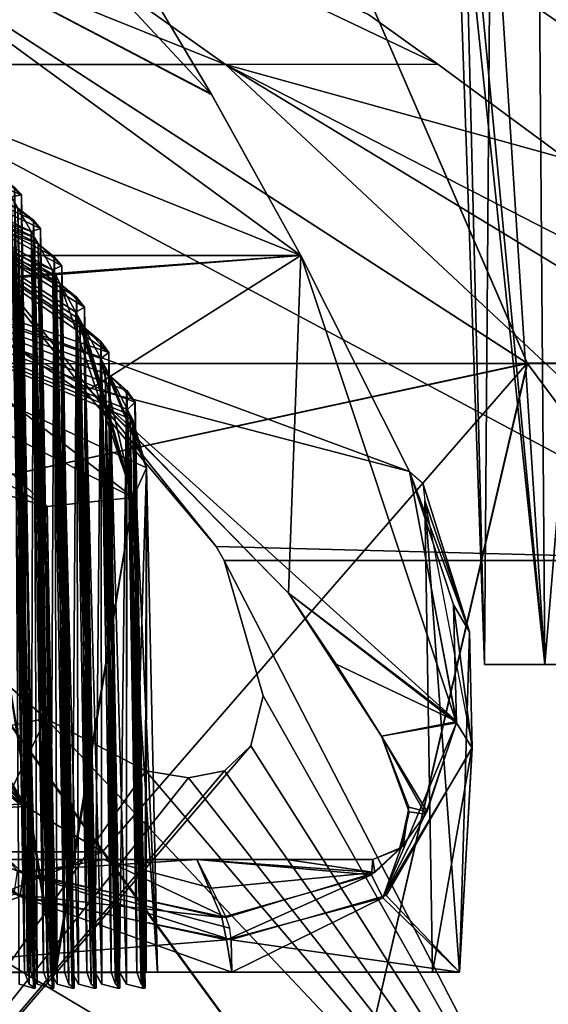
# Model space of a CAD drawing. Header units: millimetres. Extents: x -52 to 52, y -69 to 25.
# Tile 106 of 109: x 30.36 to 36.89, y 1.3 to 13.47. Entities that reach past the tile are written whole.
import ezdxf

# ---------------------------------------------------------------- set-up
doc = ezdxf.new("R2010")
doc.units = ezdxf.units.MM
doc.header["$LTSCALE"] = 65.185185
for name, color, linetype in [('1', 7, 'CONTINUOUS'), ('12', 7, 'CONTINUOUS'), ('129', 7, 'CONTINUOUS'), ('130', 7, 'CONTINUOUS'), ('131', 7, 'CONTINUOUS'), ('132', 7, 'CONTINUOUS'), ('133', 7, 'CONTINUOUS'), ('134', 7, 'CONTINUOUS'), ('155', 7, 'CONTINUOUS'), ('156', 7, 'CONTINUOUS'), ('157', 7, 'CONTINUOUS'), ('158', 7, 'CONTINUOUS'), ('159', 7, 'CONTINUOUS'), ('160', 7, 'CONTINUOUS'), ('18', 7, 'CONTINUOUS'), ('19', 7, 'CONTINUOUS'), ('2', 7, 'CONTINUOUS'), ('26', 7, 'CONTINUOUS'), ('28', 7, 'CONTINUOUS'), ('29', 7, 'CONTINUOUS'), ('3', 7, 'CONTINUOUS'), ('379', 7, 'CONTINUOUS'), ('380', 7, 'CONTINUOUS'), ('421', 7, 'CONTINUOUS'), ('422', 7, 'CONTINUOUS'), ('424', 7, 'CONTINUOUS'), ('425', 7, 'CONTINUOUS'), ('426', 7, 'CONTINUOUS'), ('428', 7, 'CONTINUOUS'), ('434', 7, 'CONTINUOUS'), ('440', 7, 'CONTINUOUS'), ('9', 7, 'CONTINUOUS')]:
    doc.layers.add(name, color=color, linetype=linetype)

msp = doc.modelspace()

# ---------------------------------------------------------------- linework, layer by layer
at = {"layer": '1', "color": 7, "linetype": 'Continuous'}
for points in [[(30.405, 2.918, 34.729), (29.677, 3.228, 35.056), (29.614, 3.251, 35.087), (30.405, 2.918, 34.729)], [(30.222, 3.091, 34.721), (29.677, 3.228, 35.056), (30.405, 2.918, 34.729), (30.222, 3.091, 34.721)], [(31.404, 3.091, 33.655), (30.222, 3.091, 34.721), (30.405, 2.918, 34.729), (31.404, 3.091, 33.655)], [(32.912, 2.372, 32.912), (31.404, 3.091, 33.655), (30.405, 2.918, 34.729), (32.912, 2.372, 32.912)], [(32.731, 2.735, 32.731), (31.404, 3.091, 33.655), (32.912, 2.372, 32.912), (32.731, 2.735, 32.731)], [(32.549, 3.091, 32.549), (31.404, 3.091, 33.655), (32.731, 2.735, 32.731), (32.549, 3.091, 32.549)]]:
    msp.add_3dface(points, dxfattribs=at)
at = {"layer": '12', "color": 7, "linetype": 'Continuous'}
for points in [[(35.95, 4.483, 26.629), (35.459, 1.7, 22.074), (35.363, 7.524, 22.108), (35.95, 4.483, 26.629)], [(26.611, 4.494, 35.951), (27.884, 1.7, 35.792), (30.367, 2.634, 34.868), (26.611, 4.494, 35.951)], [(34.885, 2.646, 30.333), (35.792, 1.7, 27.884), (35.95, 4.483, 26.629), (34.885, 2.646, 30.333)], [(35.792, 1.7, 27.884), (35.459, 1.7, 22.074), (35.95, 4.483, 26.629), (35.792, 1.7, 27.884)], [(27.884, 1.7, 35.792), (32.979, 1.7, 32.979), (30.367, 2.634, 34.868), (27.884, 1.7, 35.792)], [(30.367, 2.634, 34.868), (32.979, 1.7, 32.979), (32.974, 2.096, 32.974), (30.367, 2.634, 34.868)], [(32.974, 2.096, 32.974), (35.792, 1.7, 27.884), (34.885, 2.646, 30.333), (32.974, 2.096, 32.974)], [(32.979, 1.7, 32.979), (35.792, 1.7, 27.884), (32.974, 2.096, 32.974), (32.979, 1.7, 32.979)]]:
    msp.add_3dface(points, dxfattribs=at)
at = {"layer": '129', "color": 7, "linetype": 'Continuous'}
for points in [[(31.471, 9.073, -18.097), (31.681, 8.885, -18.25), (31.595, 1.697, -18.063), (31.471, 9.073, -18.097)], [(31.595, 1.697, -18.063), (31.681, 8.885, -18.25), (31.679, 1.548, -18.103), (31.595, 1.697, -18.063)], [(31.681, 8.885, -18.25), (31.877, 1.5, -18.338), (31.679, 1.548, -18.103), (31.681, 8.885, -18.25)], [(31.681, 8.885, -18.25), (31.784, 8.74, -18.468), (31.877, 1.5, -18.338), (31.681, 8.885, -18.25)], [(31.784, 8.74, -18.468), (31.691, 8.651, -18.865), (31.909, 1.5, -18.451), (31.784, 8.74, -18.468)], [(31.691, 8.651, -18.865), (31.808, 1.697, -18.832), (31.859, 1.548, -18.754), (31.691, 8.651, -18.865)], [(31.909, 1.5, -18.451), (31.691, 8.651, -18.865), (31.859, 1.548, -18.754), (31.909, 1.5, -18.451)], [(31.877, 1.5, -18.338), (31.784, 8.74, -18.468), (31.896, 1.5, -18.394), (31.877, 1.5, -18.338)], [(31.896, 1.5, -18.394), (31.784, 8.74, -18.468), (31.909, 1.5, -18.451), (31.896, 1.5, -18.394)]]:
    msp.add_3dface(points, dxfattribs=at)
at = {"layer": '130', "color": 7, "linetype": 'Continuous'}
for points in [[(31.155, 9.665, -16.932), (31.361, 9.489, -17.086), (31.29, 1.697, -16.897), (31.155, 9.665, -16.932)], [(31.29, 1.697, -16.897), (31.361, 9.489, -17.086), (31.373, 1.548, -16.939), (31.29, 1.697, -16.897)], [(31.361, 9.489, -17.086), (31.568, 1.5, -17.177), (31.373, 1.548, -16.939), (31.361, 9.489, -17.086)], [(31.361, 9.489, -17.086), (31.461, 9.355, -17.304), (31.568, 1.5, -17.177), (31.361, 9.489, -17.086)], [(31.461, 9.355, -17.304), (31.361, 9.279, -17.703), (31.597, 1.5, -17.291), (31.461, 9.355, -17.304)], [(31.361, 9.279, -17.703), (31.49, 1.697, -17.67), (31.542, 1.548, -17.593), (31.361, 9.279, -17.703)], [(31.597, 1.5, -17.291), (31.361, 9.279, -17.703), (31.542, 1.548, -17.593), (31.597, 1.5, -17.291)], [(31.568, 1.5, -17.177), (31.461, 9.355, -17.304), (31.586, 1.5, -17.233), (31.568, 1.5, -17.177)], [(31.586, 1.5, -17.233), (31.461, 9.355, -17.304), (31.597, 1.5, -17.291), (31.586, 1.5, -17.233)]]:
    msp.add_3dface(points, dxfattribs=at)
at = {"layer": '131', "color": 7, "linetype": 'Continuous'}
for points in [[(30.861, 10.204, -15.761), (31.063, 10.039, -15.918), (31.005, 1.697, -15.727), (30.861, 10.204, -15.761)], [(31.005, 1.697, -15.727), (31.063, 10.039, -15.918), (31.088, 1.548, -15.77), (31.005, 1.697, -15.727)], [(31.063, 10.039, -15.918), (31.159, 9.915, -16.136), (31.278, 1.5, -16.011), (31.063, 10.039, -15.918)], [(31.063, 10.039, -15.918), (31.278, 1.5, -16.011), (31.088, 1.548, -15.77), (31.063, 10.039, -15.918)], [(31.159, 9.915, -16.136), (31.053, 9.853, -16.536), (31.305, 1.5, -16.126), (31.159, 9.915, -16.136)], [(31.278, 1.5, -16.011), (31.159, 9.915, -16.136), (31.295, 1.5, -16.068), (31.278, 1.5, -16.011)], [(31.295, 1.5, -16.068), (31.159, 9.915, -16.136), (31.305, 1.5, -16.126), (31.295, 1.5, -16.068)], [(31.053, 9.853, -16.536), (31.191, 1.697, -16.503), (31.245, 1.548, -16.427), (31.053, 9.853, -16.536)], [(31.305, 1.5, -16.126), (31.053, 9.853, -16.536), (31.245, 1.548, -16.427), (31.305, 1.5, -16.126)]]:
    msp.add_3dface(points, dxfattribs=at)
at = {"layer": '132', "color": 7, "linetype": 'Continuous'}
for points in [[(30.587, 10.695, -14.585), (30.786, 10.538, -14.744), (30.741, 1.697, -14.551), (30.587, 10.695, -14.585)], [(30.741, 1.697, -14.551), (30.786, 10.538, -14.744), (30.823, 1.548, -14.596), (30.741, 1.697, -14.551)], [(30.786, 10.538, -14.744), (31.009, 1.5, -14.841), (30.823, 1.548, -14.596), (30.786, 10.538, -14.744)], [(30.786, 10.538, -14.744), (30.879, 10.424, -14.962), (31.009, 1.5, -14.841), (30.786, 10.538, -14.744)], [(30.879, 10.424, -14.962), (30.766, 10.376, -15.363), (31.034, 1.5, -14.955), (30.879, 10.424, -14.962)], [(30.766, 10.376, -15.363), (30.914, 1.697, -15.331), (30.969, 1.548, -15.255), (30.766, 10.376, -15.363)], [(31.034, 1.5, -14.955), (30.766, 10.376, -15.363), (30.969, 1.548, -15.255), (31.034, 1.5, -14.955)], [(31.009, 1.5, -14.841), (30.879, 10.424, -14.962), (31.025, 1.5, -14.897), (31.009, 1.5, -14.841)], [(31.025, 1.5, -14.897), (30.879, 10.424, -14.962), (31.034, 1.5, -14.955), (31.025, 1.5, -14.897)]]:
    msp.add_3dface(points, dxfattribs=at)
at = {"layer": '133', "color": 7, "linetype": 'Continuous'}
for points in [[(30.336, 11.138, -13.404), (30.531, 10.99, -13.566), (30.497, 1.697, -13.371), (30.336, 11.138, -13.404)], [(30.497, 1.697, -13.371), (30.531, 10.99, -13.566), (30.578, 1.548, -13.418), (30.497, 1.697, -13.371)], [(30.531, 10.99, -13.566), (30.619, 10.886, -13.784), (30.76, 1.5, -13.665), (30.531, 10.99, -13.566)], [(30.531, 10.99, -13.566), (30.76, 1.5, -13.665), (30.578, 1.548, -13.418), (30.531, 10.99, -13.566)], [(30.619, 10.886, -13.784), (30.5, 10.85, -14.185), (30.783, 1.5, -13.78), (30.619, 10.886, -13.784)], [(30.5, 10.85, -14.185), (30.656, 1.697, -14.154), (30.713, 1.548, -14.079), (30.5, 10.85, -14.185)], [(30.783, 1.5, -13.78), (30.5, 10.85, -14.185), (30.713, 1.548, -14.079), (30.783, 1.5, -13.78)], [(30.76, 1.5, -13.665), (30.619, 10.886, -13.784), (30.775, 1.5, -13.722), (30.76, 1.5, -13.665)], [(30.775, 1.5, -13.722), (30.619, 10.886, -13.784), (30.783, 1.5, -13.78), (30.775, 1.5, -13.722)]]:
    msp.add_3dface(points, dxfattribs=at)
at = {"layer": '134', "color": 7, "linetype": 'Continuous'}
for points in [[(30.296, 11.398, -12.382), (30.382, 11.302, -12.6), (30.532, 1.5, -12.486), (30.296, 11.398, -12.382)], [(30.296, 11.398, -12.382), (30.532, 1.5, -12.486), (30.354, 1.548, -12.235), (30.296, 11.398, -12.382)], [(30.382, 11.302, -12.6), (30.255, 11.279, -13.003), (30.553, 1.5, -12.601), (30.382, 11.302, -12.6)], [(30.255, 11.279, -13.003), (30.42, 1.697, -12.972), (30.477, 1.548, -12.899), (30.255, 11.279, -13.003)], [(30.553, 1.5, -12.601), (30.255, 11.279, -13.003), (30.477, 1.548, -12.899), (30.553, 1.5, -12.601)], [(30.532, 1.5, -12.486), (30.382, 11.302, -12.6), (30.546, 1.5, -12.543), (30.532, 1.5, -12.486)], [(30.546, 1.5, -12.543), (30.382, 11.302, -12.6), (30.553, 1.5, -12.601), (30.546, 1.5, -12.543)]]:
    msp.add_3dface(points, dxfattribs=at)
at = {"layer": '155', "color": 7, "linetype": 'Continuous'}
for points in [[(30.382, 11.302, 12.6), (30.296, 11.398, 12.382), (30.546, 1.5, 12.543), (30.382, 11.302, 12.6)], [(30.546, 1.5, 12.543), (30.296, 11.398, 12.382), (30.532, 1.5, 12.486), (30.546, 1.5, 12.543)], [(30.532, 1.5, 12.486), (30.296, 11.398, 12.382), (30.354, 1.548, 12.235), (30.532, 1.5, 12.486)], [(30.255, 11.279, 13.003), (30.382, 11.302, 12.6), (30.42, 1.697, 12.972), (30.255, 11.279, 13.003)], [(30.42, 1.697, 12.972), (30.382, 11.302, 12.6), (30.477, 1.548, 12.899), (30.42, 1.697, 12.972)], [(30.553, 1.5, 12.601), (30.382, 11.302, 12.6), (30.546, 1.5, 12.543), (30.553, 1.5, 12.601)], [(30.382, 11.302, 12.6), (30.553, 1.5, 12.601), (30.477, 1.548, 12.899), (30.382, 11.302, 12.6)]]:
    msp.add_3dface(points, dxfattribs=at)
at = {"layer": '156', "color": 7, "linetype": 'Continuous'}
for points in [[(30.531, 10.99, 13.566), (30.336, 11.138, 13.404), (30.578, 1.548, 13.418), (30.531, 10.99, 13.566)], [(30.336, 11.138, 13.404), (30.497, 1.697, 13.371), (30.578, 1.548, 13.418), (30.336, 11.138, 13.404)], [(30.619, 10.886, 13.784), (30.531, 10.99, 13.566), (30.775, 1.5, 13.722), (30.619, 10.886, 13.784)], [(30.775, 1.5, 13.722), (30.531, 10.99, 13.566), (30.76, 1.5, 13.665), (30.775, 1.5, 13.722)], [(30.76, 1.5, 13.665), (30.531, 10.99, 13.566), (30.578, 1.548, 13.418), (30.76, 1.5, 13.665)], [(30.5, 10.85, 14.185), (30.619, 10.886, 13.784), (30.656, 1.697, 14.154), (30.5, 10.85, 14.185)], [(30.656, 1.697, 14.154), (30.619, 10.886, 13.784), (30.713, 1.548, 14.079), (30.656, 1.697, 14.154)], [(30.783, 1.5, 13.78), (30.619, 10.886, 13.784), (30.775, 1.5, 13.722), (30.783, 1.5, 13.78)], [(30.619, 10.886, 13.784), (30.783, 1.5, 13.78), (30.713, 1.548, 14.079), (30.619, 10.886, 13.784)]]:
    msp.add_3dface(points, dxfattribs=at)
at = {"layer": '157', "color": 7, "linetype": 'Continuous'}
for points in [[(30.786, 10.538, 14.744), (30.587, 10.695, 14.585), (30.823, 1.548, 14.596), (30.786, 10.538, 14.744)], [(30.587, 10.695, 14.585), (30.741, 1.697, 14.551), (30.823, 1.548, 14.596), (30.587, 10.695, 14.585)], [(30.879, 10.424, 14.962), (30.786, 10.538, 14.744), (31.025, 1.5, 14.897), (30.879, 10.424, 14.962)], [(31.025, 1.5, 14.897), (30.786, 10.538, 14.744), (31.009, 1.5, 14.841), (31.025, 1.5, 14.897)], [(31.009, 1.5, 14.841), (30.786, 10.538, 14.744), (30.823, 1.548, 14.596), (31.009, 1.5, 14.841)], [(30.766, 10.376, 15.363), (30.879, 10.424, 14.962), (30.914, 1.697, 15.331), (30.766, 10.376, 15.363)], [(30.914, 1.697, 15.331), (30.879, 10.424, 14.962), (30.969, 1.548, 15.255), (30.914, 1.697, 15.331)], [(31.034, 1.5, 14.955), (30.879, 10.424, 14.962), (31.025, 1.5, 14.897), (31.034, 1.5, 14.955)], [(30.879, 10.424, 14.962), (31.034, 1.5, 14.955), (30.969, 1.548, 15.255), (30.879, 10.424, 14.962)]]:
    msp.add_3dface(points, dxfattribs=at)
at = {"layer": '158', "color": 7, "linetype": 'Continuous'}
for points in [[(31.063, 10.039, 15.918), (30.861, 10.204, 15.761), (31.088, 1.548, 15.77), (31.063, 10.039, 15.918)], [(30.861, 10.204, 15.761), (31.005, 1.697, 15.727), (31.088, 1.548, 15.77), (30.861, 10.204, 15.761)], [(31.159, 9.915, 16.136), (31.063, 10.039, 15.918), (31.295, 1.5, 16.068), (31.159, 9.915, 16.136)], [(31.295, 1.5, 16.068), (31.063, 10.039, 15.918), (31.278, 1.5, 16.011), (31.295, 1.5, 16.068)], [(31.278, 1.5, 16.011), (31.063, 10.039, 15.918), (31.088, 1.548, 15.77), (31.278, 1.5, 16.011)], [(31.053, 9.853, 16.536), (31.159, 9.915, 16.136), (31.191, 1.697, 16.503), (31.053, 9.853, 16.536)], [(31.191, 1.697, 16.503), (31.159, 9.915, 16.136), (31.245, 1.548, 16.427), (31.191, 1.697, 16.503)], [(31.305, 1.5, 16.126), (31.159, 9.915, 16.136), (31.295, 1.5, 16.068), (31.305, 1.5, 16.126)], [(31.159, 9.915, 16.136), (31.305, 1.5, 16.126), (31.245, 1.548, 16.427), (31.159, 9.915, 16.136)]]:
    msp.add_3dface(points, dxfattribs=at)
at = {"layer": '159', "color": 7, "linetype": 'Continuous'}
for points in [[(31.361, 9.489, 17.086), (31.155, 9.665, 16.932), (31.373, 1.548, 16.939), (31.361, 9.489, 17.086)], [(31.155, 9.665, 16.932), (31.29, 1.697, 16.897), (31.373, 1.548, 16.939), (31.155, 9.665, 16.932)], [(31.461, 9.355, 17.304), (31.361, 9.489, 17.086), (31.586, 1.5, 17.233), (31.461, 9.355, 17.304)], [(31.586, 1.5, 17.233), (31.361, 9.489, 17.086), (31.568, 1.5, 17.177), (31.586, 1.5, 17.233)], [(31.568, 1.5, 17.177), (31.361, 9.489, 17.086), (31.373, 1.548, 16.939), (31.568, 1.5, 17.177)], [(31.361, 9.279, 17.703), (31.461, 9.355, 17.304), (31.49, 1.697, 17.67), (31.361, 9.279, 17.703)], [(31.49, 1.697, 17.67), (31.461, 9.355, 17.304), (31.542, 1.548, 17.593), (31.49, 1.697, 17.67)], [(31.597, 1.5, 17.291), (31.461, 9.355, 17.304), (31.586, 1.5, 17.233), (31.597, 1.5, 17.291)], [(31.461, 9.355, 17.304), (31.597, 1.5, 17.291), (31.542, 1.548, 17.593), (31.461, 9.355, 17.304)]]:
    msp.add_3dface(points, dxfattribs=at)
at = {"layer": '160', "color": 7, "linetype": 'Continuous'}
for points in [[(31.682, 8.885, 18.251), (31.471, 9.073, 18.097), (31.679, 1.548, 18.103), (31.682, 8.885, 18.251)], [(31.471, 9.073, 18.097), (31.595, 1.697, 18.063), (31.679, 1.548, 18.103), (31.471, 9.073, 18.097)], [(31.877, 1.5, 18.338), (31.682, 8.885, 18.251), (31.679, 1.548, 18.103), (31.877, 1.5, 18.338)], [(31.785, 8.739, 18.47), (31.682, 8.885, 18.251), (31.896, 1.5, 18.394), (31.785, 8.739, 18.47)], [(31.896, 1.5, 18.394), (31.682, 8.885, 18.251), (31.877, 1.5, 18.338), (31.896, 1.5, 18.394)], [(31.691, 8.651, 18.865), (31.785, 8.739, 18.47), (31.808, 1.697, 18.832), (31.691, 8.651, 18.865)], [(31.785, 8.739, 18.47), (31.909, 1.5, 18.451), (31.859, 1.548, 18.754), (31.785, 8.739, 18.47)], [(31.909, 1.5, 18.451), (31.785, 8.739, 18.47), (31.896, 1.5, 18.394), (31.909, 1.5, 18.451)], [(31.808, 1.697, 18.832), (31.785, 8.739, 18.47), (31.859, 1.548, 18.754), (31.808, 1.697, 18.832)]]:
    msp.add_3dface(points, dxfattribs=at)
at = {"layer": '18', "color": 7, "linetype": 'Continuous'}
for points in [[(30.295, 11.209, 13.203), (30.255, 11.279, 13.003), (30.42, 1.697, 12.972), (30.295, 11.209, 13.203)], [(30.255, 11.279, -13.003), (30.295, 11.209, -13.203), (30.42, 1.697, -12.972), (30.255, 11.279, -13.003)], [(30.336, 11.138, 13.404), (30.295, 11.209, 13.203), (30.497, 1.697, 13.371), (30.336, 11.138, 13.404)], [(30.497, 1.697, 13.371), (30.295, 11.209, 13.203), (30.458, 1.697, 13.172), (30.497, 1.697, 13.371)], [(30.458, 1.697, 13.172), (30.295, 11.209, 13.203), (30.42, 1.697, 12.972), (30.458, 1.697, 13.172)], [(30.42, 1.697, -12.972), (30.295, 11.209, -13.203), (30.458, 1.697, -13.172), (30.42, 1.697, -12.972)], [(30.295, 11.209, -13.203), (30.336, 11.138, -13.404), (30.458, 1.697, -13.172), (30.295, 11.209, -13.203)], [(30.458, 1.697, -13.172), (30.336, 11.138, -13.404), (30.497, 1.697, -13.371), (30.458, 1.697, -13.172)], [(30.543, 10.773, 14.385), (30.5, 10.85, 14.185), (30.656, 1.697, 14.154), (30.543, 10.773, 14.385)], [(30.5, 10.85, -14.185), (30.543, 10.773, -14.385), (30.656, 1.697, -14.154), (30.5, 10.85, -14.185)], [(30.587, 10.695, 14.585), (30.543, 10.773, 14.385), (30.741, 1.697, 14.551), (30.587, 10.695, 14.585)], [(30.741, 1.697, 14.551), (30.543, 10.773, 14.385), (30.698, 1.697, 14.352), (30.741, 1.697, 14.551)], [(30.698, 1.697, 14.352), (30.543, 10.773, 14.385), (30.656, 1.697, 14.154), (30.698, 1.697, 14.352)], [(30.656, 1.697, -14.154), (30.543, 10.773, -14.385), (30.698, 1.697, -14.352), (30.656, 1.697, -14.154)], [(30.543, 10.773, -14.385), (30.587, 10.695, -14.585), (30.698, 1.697, -14.352), (30.543, 10.773, -14.385)], [(30.698, 1.697, -14.352), (30.587, 10.695, -14.585), (30.741, 1.697, -14.551), (30.698, 1.697, -14.352)], [(30.813, 10.291, 15.562), (30.766, 10.376, 15.363), (30.914, 1.697, 15.331), (30.813, 10.291, 15.562)], [(30.766, 10.376, -15.363), (30.813, 10.291, -15.562), (30.914, 1.697, -15.331), (30.766, 10.376, -15.363)], [(30.914, 1.697, -15.331), (30.813, 10.291, -15.562), (30.959, 1.697, -15.529), (30.914, 1.697, -15.331)], [(30.813, 10.291, -15.562), (30.861, 10.204, -15.761), (30.959, 1.697, -15.529), (30.813, 10.291, -15.562)], [(30.861, 10.204, 15.761), (30.813, 10.291, 15.562), (31.005, 1.697, 15.727), (30.861, 10.204, 15.761)], [(31.005, 1.697, 15.727), (30.813, 10.291, 15.562), (30.959, 1.697, 15.529), (31.005, 1.697, 15.727)], [(30.959, 1.697, 15.529), (30.813, 10.291, 15.562), (30.914, 1.697, 15.331), (30.959, 1.697, 15.529)], [(30.959, 1.697, -15.529), (30.861, 10.204, -15.761), (31.005, 1.697, -15.727), (30.959, 1.697, -15.529)], [(31.104, 9.76, 16.734), (31.053, 9.853, 16.536), (31.191, 1.697, 16.503), (31.104, 9.76, 16.734)], [(31.053, 9.853, -16.536), (31.104, 9.76, -16.734), (31.191, 1.697, -16.503), (31.053, 9.853, -16.536)], [(31.104, 9.76, -16.734), (31.155, 9.665, -16.932), (31.24, 1.697, -16.7), (31.104, 9.76, -16.734)], [(31.24, 1.697, 16.7), (31.104, 9.76, 16.734), (31.191, 1.697, 16.503), (31.24, 1.697, 16.7)], [(31.29, 1.697, 16.897), (31.104, 9.76, 16.734), (31.24, 1.697, 16.7), (31.29, 1.697, 16.897)], [(31.155, 9.665, 16.932), (31.104, 9.76, 16.734), (31.29, 1.697, 16.897), (31.155, 9.665, 16.932)], [(31.191, 1.697, -16.503), (31.104, 9.76, -16.734), (31.24, 1.697, -16.7), (31.191, 1.697, -16.503)], [(31.24, 1.697, -16.7), (31.155, 9.665, -16.932), (31.29, 1.697, -16.897), (31.24, 1.697, -16.7)], [(31.416, 9.177, 17.901), (31.361, 9.279, 17.703), (31.542, 1.697, 17.867), (31.416, 9.177, 17.901)], [(31.361, 9.279, -17.703), (31.416, 9.177, -17.9), (31.49, 1.697, -17.67), (31.361, 9.279, -17.703)], [(31.542, 1.697, 17.867), (31.361, 9.279, 17.703), (31.49, 1.697, 17.67), (31.542, 1.697, 17.867)], [(31.471, 9.073, 18.097), (31.416, 9.177, 17.901), (31.595, 1.697, 18.063), (31.471, 9.073, 18.097)], [(31.595, 1.697, 18.063), (31.416, 9.177, 17.901), (31.542, 1.697, 17.867), (31.595, 1.697, 18.063)], [(31.416, 9.177, -17.9), (31.471, 9.073, -18.097), (31.542, 1.697, -17.867), (31.416, 9.177, -17.9)], [(31.49, 1.697, -17.67), (31.416, 9.177, -17.9), (31.542, 1.697, -17.867), (31.49, 1.697, -17.67)], [(31.542, 1.697, -17.867), (31.471, 9.073, -18.097), (31.595, 1.697, -18.063), (31.542, 1.697, -17.867)], [(31.724, 8.586, 18.977), (31.691, 8.651, 18.865), (31.808, 1.697, 18.832), (31.724, 8.586, 18.977)], [(31.691, 8.651, -18.865), (31.724, 8.586, -18.977), (31.808, 1.697, -18.832), (31.691, 8.651, -18.865)], [(31.857, 1.697, 19.003), (31.724, 8.586, 18.977), (31.808, 1.697, 18.832), (31.857, 1.697, 19.003)], [(31.758, 8.522, 19.09), (31.724, 8.586, 18.977), (31.857, 1.697, 19.003), (31.758, 8.522, 19.09)], [(31.724, 8.586, -18.977), (31.758, 8.522, -19.09), (31.857, 1.697, -19.003), (31.724, 8.586, -18.977)], [(31.808, 1.697, -18.832), (31.724, 8.586, -18.977), (31.857, 1.697, -19.003), (31.808, 1.697, -18.832)], [(31.758, 8.522, 19.09), (31.857, 1.697, 19.003), (31.828, 5.276, 19.129), (31.758, 8.522, 19.09)], [(31.857, 1.697, -19.003), (31.758, 8.522, -19.09), (31.835, 4.957, -19.133), (31.857, 1.697, -19.003)], [(31.857, 1.697, 19.003), (31.906, 1.697, 19.173), (31.828, 5.276, 19.129), (31.857, 1.697, 19.003)], [(31.906, 1.697, -19.173), (31.857, 1.697, -19.003), (31.835, 4.957, -19.133), (31.906, 1.697, -19.173)]]:
    msp.add_3dface(points, dxfattribs=at)
at = {"layer": '19', "color": 7, "linetype": 'Continuous'}
for points in [[(31.758, 8.522, -19.09), (31.925, 7.93, -20.281), (31.835, 4.957, -19.133), (31.758, 8.522, -19.09)], [(31.925, 7.93, -20.281), (31.761, 7.564, -21.37), (31.921, 1.695, -21.342), (31.925, 7.93, -20.281)], [(31.925, 7.93, -20.281), (31.906, 1.697, -19.173), (31.835, 4.957, -19.133), (31.925, 7.93, -20.281)], [(31.906, 1.697, -19.173), (31.925, 7.93, -20.281), (31.921, 1.695, -21.342), (31.906, 1.697, -19.173)], [(30.805, 1.695, -23.197), (29.845, 7.693, -23.717), (29.914, 1.696, -23.83), (30.805, 1.695, -23.197)], [(30.701, 7.451, -23.098), (29.845, 7.693, -23.717), (30.805, 1.695, -23.197), (30.701, 7.451, -23.098)], [(31.761, 7.564, -21.37), (30.701, 7.451, -23.098), (30.805, 1.695, -23.197), (31.761, 7.564, -21.37)], [(31.921, 1.695, -21.342), (31.761, 7.564, -21.37), (30.805, 1.695, -23.197), (31.921, 1.695, -21.342)]]:
    msp.add_3dface(points, dxfattribs=at)
at = {"layer": '2', "color": 7, "linetype": 'Continuous'}
for points in [[(33.834, 10.552, 18.4), (21.441, 15.533, 21.441), (27.556, 10.551, 26.909), (33.834, 10.552, 18.4)], [(21.441, 15.533, 21.441), (33.834, 10.552, 18.4), (27.017, 15.533, 13.766), (21.441, 15.533, 21.441)], [(29.949, 15.533, -4.743), (32.732, 12.539, -14.117), (27.017, 15.533, -13.766), (29.949, 15.533, -4.743)], [(32.732, 12.539, -14.117), (33.834, 10.552, -18.399), (27.017, 15.533, -13.766), (32.732, 12.539, -14.117)], [(33.834, 10.552, -18.399), (27.554, 10.551, -26.911), (27.017, 15.533, -13.766), (33.834, 10.552, -18.399)], [(33.834, 10.552, 18.4), (32.726, 12.549, 14.089), (27.017, 15.533, 13.766), (33.834, 10.552, 18.4)], [(32.726, 12.549, 14.089), (31.538, 14.541, 6.72), (27.017, 15.533, 13.766), (32.726, 12.549, 14.089)], [(31.553, 14.516, -6.865), (32.732, 12.539, -14.117), (29.949, 15.533, -4.743), (31.553, 14.516, -6.865)], [(27.554, 10.551, -26.911), (33.834, 10.552, -18.399), (28.982, 10.172, -26.118), (27.554, 10.551, -26.911)], [(33.834, 10.552, 18.4), (27.556, 10.551, 26.909), (28.92, 10.196, 26.139), (33.834, 10.552, 18.4)], [(35.177, 7.883, 22.456), (33.834, 10.552, 18.4), (28.92, 10.196, 26.139), (35.177, 7.883, 22.456)], [(28.982, 10.172, -26.118), (33.834, 10.552, -18.399), (31.224, 8.896, -25.935), (28.982, 10.172, -26.118)], [(31.224, 8.896, -25.935), (33.834, 10.552, -18.399), (33.68, 6.381, -27.159), (31.224, 8.896, -25.935)], [(33.834, 10.552, -18.399), (35.756, 4.78, -26.834), (33.68, 6.381, -27.159), (33.834, 10.552, -18.399)], [(35.756, 4.78, -26.834), (33.834, 10.552, -18.399), (35.177, 7.883, -22.456), (35.756, 4.78, -26.834)], [(31.185, 8.925, 25.929), (35.177, 7.883, 22.456), (28.92, 10.196, 26.139), (31.185, 8.925, 25.929)], [(33.68, 6.381, 27.159), (35.758, 4.796, 26.807), (31.185, 8.925, 25.929), (33.68, 6.381, 27.159)], [(35.758, 4.796, 26.807), (35.177, 7.883, 22.456), (31.185, 8.925, 25.929), (35.758, 4.796, 26.807)], [(35.717, 6.237, -24.659), (35.756, 4.78, -26.834), (35.177, 7.883, -22.456), (35.717, 6.237, -24.659)], [(34.27, 5.505, 27.719), (35.758, 4.796, 26.807), (33.68, 6.381, 27.159), (34.27, 5.505, 27.719)], [(33.68, 6.381, -27.159), (35.756, 4.78, -26.834), (34.828, 4.612, -28.25), (33.68, 6.381, -27.159)], [(34.269, 5.505, -27.718), (33.68, 6.381, -27.159), (34.828, 4.612, -28.25), (34.269, 5.505, -27.718)], [(34.828, 4.612, 28.25), (35.758, 4.796, 26.807), (34.27, 5.505, 27.719), (34.828, 4.612, 28.25)], [(35.392, 3.681, 28.736), (35.758, 4.796, 26.807), (34.828, 4.612, 28.25), (35.392, 3.681, 28.736)], [(35.756, 4.78, -26.834), (35.374, 3.651, -28.794), (34.828, 4.612, -28.25), (35.756, 4.78, -26.834)], [(35.165, 3.736, 28.948), (35.392, 3.681, 28.736), (34.828, 4.612, 28.25), (35.165, 3.736, 28.948)], [(34.828, 4.612, -28.25), (35.374, 3.651, -28.794), (35.17, 3.679, -29.009), (34.828, 4.612, -28.25)], [(35.17, 3.679, -29.009), (35.068, 3.23, -29.661), (35.05, 3.222, -29.691), (35.17, 3.679, -29.009)], [(35.057, 3.23, 29.674), (35.096, 3.261, 29.591), (35.165, 3.736, 28.948), (35.057, 3.23, 29.674)], [(35.374, 3.651, -28.794), (35.068, 3.23, -29.661), (35.17, 3.679, -29.009), (35.374, 3.651, -28.794)], [(35.096, 3.261, 29.591), (35.392, 3.681, 28.736), (35.165, 3.736, 28.948), (35.096, 3.261, 29.591)], [(35.068, 3.23, -29.661), (34.706, 2.901, -30.45), (35.05, 3.222, -29.691), (35.068, 3.23, -29.661)], [(35.05, 3.222, -29.691), (34.706, 2.901, -30.45), (34.721, 3.091, -30.222), (35.05, 3.222, -29.691)], [(34.721, 3.091, 30.222), (34.745, 2.931, 30.372), (35.057, 3.23, 29.674), (34.721, 3.091, 30.222)], [(34.745, 2.931, 30.372), (35.096, 3.261, 29.591), (35.057, 3.23, 29.674), (34.745, 2.931, 30.372)], [(32.549, 3.091, -32.549), (30.332, 2.946, -34.765), (30.222, 3.091, -34.721), (32.549, 3.091, -32.549)], [(32.855, 2.372, -32.968), (30.332, 2.946, -34.765), (32.549, 3.091, -32.549), (32.855, 2.372, -32.968)], [(34.721, 3.091, -30.222), (34.706, 2.901, -30.45), (32.549, 3.091, -32.549), (34.721, 3.091, -30.222)], [(34.706, 2.901, -30.45), (32.855, 2.372, -32.968), (32.549, 3.091, -32.549), (34.706, 2.901, -30.45)], [(32.549, 3.091, 32.549), (32.731, 2.735, 32.731), (34.745, 2.931, 30.372), (32.549, 3.091, 32.549)], [(32.549, 3.091, 32.549), (34.745, 2.931, 30.372), (33.655, 3.091, 31.404), (32.549, 3.091, 32.549)], [(33.655, 3.091, 31.404), (34.745, 2.931, 30.372), (34.721, 3.091, 30.222), (33.655, 3.091, 31.404)], [(32.731, 2.735, 32.731), (32.912, 2.372, 32.912), (34.745, 2.931, 30.372), (32.731, 2.735, 32.731)]]:
    msp.add_3dface(points, dxfattribs=at)
at = {"layer": '26', "color": 7, "linetype": 'Continuous'}
for points in [[(31.758, 8.522, 19.09), (31.828, 5.276, 19.129), (32.063, 1.696, 20.279), (31.758, 8.522, 19.09)], [(31.925, 7.93, 20.281), (31.758, 8.522, 19.09), (32.063, 1.696, 20.279), (31.925, 7.93, 20.281)], [(31.761, 7.564, 21.37), (31.925, 7.93, 20.281), (31.915, 1.695, 21.362), (31.761, 7.564, 21.37)], [(31.915, 1.695, 21.362), (31.925, 7.93, 20.281), (32.063, 1.696, 20.279), (31.915, 1.695, 21.362)], [(28.862, 1.697, 24.203), (29.845, 7.693, 23.717), (30.79, 1.695, 23.21), (28.862, 1.697, 24.203)], [(29.845, 7.693, 23.717), (30.701, 7.451, 23.098), (30.79, 1.695, 23.21), (29.845, 7.693, 23.717)], [(30.701, 7.451, 23.098), (31.761, 7.564, 21.37), (30.79, 1.695, 23.21), (30.701, 7.451, 23.098)], [(30.79, 1.695, 23.21), (31.761, 7.564, 21.37), (31.915, 1.695, 21.362), (30.79, 1.695, 23.21)], [(31.828, 5.276, 19.129), (31.906, 1.697, 19.173), (32.063, 1.696, 20.279), (31.828, 5.276, 19.129)]]:
    msp.add_3dface(points, dxfattribs=at)
at = {"layer": '28', "color": 7, "linetype": 'Continuous'}
for points in [[(26.79, 4.807, 35.76), (26.611, 4.494, 35.951), (30.367, 2.634, 34.868), (26.79, 4.807, 35.76)], [(28.745, 3.677, 35.389), (26.79, 4.807, 35.76), (30.367, 2.634, 34.868), (28.745, 3.677, 35.389)], [(29.614, 3.251, 35.087), (28.745, 3.677, 35.389), (30.367, 2.634, 34.868), (29.614, 3.251, 35.087)], [(30.405, 2.918, 34.729), (29.614, 3.251, 35.087), (30.367, 2.634, 34.868), (30.405, 2.918, 34.729)], [(30.405, 2.918, 34.729), (30.367, 2.634, 34.868), (32.974, 2.096, 32.974), (30.405, 2.918, 34.729)], [(32.912, 2.372, 32.912), (30.405, 2.918, 34.729), (32.957, 2.24, 32.957), (32.912, 2.372, 32.912)], [(30.405, 2.918, 34.729), (32.974, 2.096, 32.974), (32.957, 2.24, 32.957), (30.405, 2.918, 34.729)]]:
    msp.add_3dface(points, dxfattribs=at)
at = {"layer": '29', "color": 7, "linetype": 'Continuous'}
for points in [[(35.915, 5.902, -24.397), (35.177, 7.883, -22.456), (35.339, 7.738, -22.284), (35.915, 5.902, -24.397)], [(35.717, 6.237, -24.659), (35.177, 7.883, -22.456), (35.915, 5.902, -24.397), (35.717, 6.237, -24.659)], [(35.363, 7.524, -22.108), (35.915, 5.902, -24.397), (35.339, 7.738, -22.284), (35.363, 7.524, -22.108)], [(35.717, 6.237, -24.659), (35.915, 5.902, -24.397), (35.947, 4.466, -26.657), (35.717, 6.237, -24.659)], [(35.756, 4.78, -26.834), (35.717, 6.237, -24.659), (35.947, 4.466, -26.657), (35.756, 4.78, -26.834)], [(35.756, 4.78, -26.834), (35.947, 4.466, -26.657), (34.844, 2.617, -30.414), (35.756, 4.78, -26.834)], [(35.374, 3.651, -28.794), (35.756, 4.78, -26.834), (34.844, 2.617, -30.414), (35.374, 3.651, -28.794)], [(35.068, 3.23, -29.661), (35.374, 3.651, -28.794), (34.844, 2.617, -30.414), (35.068, 3.23, -29.661)], [(34.706, 2.901, -30.45), (35.068, 3.23, -29.661), (34.844, 2.617, -30.414), (34.706, 2.901, -30.45)], [(30.332, 2.946, -34.765), (32.855, 2.372, -32.968), (30.292, 2.662, -34.906), (30.332, 2.946, -34.765)], [(32.855, 2.372, -32.968), (34.706, 2.901, -30.45), (32.915, 2.096, -33.033), (32.855, 2.372, -32.968)], [(34.706, 2.901, -30.45), (34.844, 2.617, -30.414), (32.915, 2.096, -33.033), (34.706, 2.901, -30.45)], [(32.855, 2.372, -32.968), (32.915, 2.096, -33.033), (30.292, 2.662, -34.906), (32.855, 2.372, -32.968)]]:
    msp.add_3dface(points, dxfattribs=at)
at = {"layer": '3', "color": 7, "linetype": 'Continuous'}
for points in [[(26.441, 12.833, -14.437), (21.3, 12.834, -21.3), (31.461, 9.355, -17.304), (26.441, 12.833, -14.437)], [(31.691, 8.651, -18.865), (21.3, 12.834, -21.3), (31.724, 8.586, -18.977), (31.691, 8.651, -18.865)], [(31.784, 8.74, -18.468), (21.3, 12.834, -21.3), (31.691, 8.651, -18.865), (31.784, 8.74, -18.468)], [(31.681, 8.885, -18.25), (21.3, 12.834, -21.3), (31.784, 8.74, -18.468), (31.681, 8.885, -18.25)], [(31.471, 9.073, -18.097), (21.3, 12.834, -21.3), (31.681, 8.885, -18.25), (31.471, 9.073, -18.097)], [(31.416, 9.177, -17.9), (21.3, 12.834, -21.3), (31.471, 9.073, -18.097), (31.416, 9.177, -17.9)], [(31.361, 9.279, -17.703), (21.3, 12.834, -21.3), (31.416, 9.177, -17.9), (31.361, 9.279, -17.703)], [(31.461, 9.355, -17.304), (21.3, 12.834, -21.3), (31.361, 9.279, -17.703), (31.461, 9.355, -17.304)], [(30.701, 7.451, -23.098), (21.3, 12.834, -21.3), (29.845, 7.693, -23.717), (30.701, 7.451, -23.098)], [(31.761, 7.564, -21.37), (21.3, 12.834, -21.3), (30.701, 7.451, -23.098), (31.761, 7.564, -21.37)], [(31.925, 7.93, -20.281), (21.3, 12.834, -21.3), (31.761, 7.564, -21.37), (31.925, 7.93, -20.281)], [(31.758, 8.522, -19.09), (21.3, 12.834, -21.3), (31.925, 7.93, -20.281), (31.758, 8.522, -19.09)], [(31.724, 8.586, -18.977), (21.3, 12.834, -21.3), (31.758, 8.522, -19.09), (31.724, 8.586, -18.977)], [(30.766, 10.376, 15.363), (24.949, 12.833, 16.885), (30.587, 10.695, 14.585), (30.766, 10.376, 15.363)], [(30.587, 10.695, 14.585), (24.949, 12.833, 16.885), (30.543, 10.773, 14.385), (30.587, 10.695, 14.585)], [(30.543, 10.773, 14.385), (24.949, 12.833, 16.885), (30.5, 10.85, 14.185), (30.543, 10.773, 14.385)], [(30.5, 10.85, 14.185), (24.949, 12.833, 16.885), (30.336, 11.138, 13.404), (30.5, 10.85, 14.185)], [(29.845, 7.693, 23.717), (24.949, 12.833, 16.885), (30.701, 7.451, 23.098), (29.845, 7.693, 23.717)], [(30.701, 7.451, 23.098), (24.949, 12.833, 16.885), (31.761, 7.564, 21.37), (30.701, 7.451, 23.098)], [(31.761, 7.564, 21.37), (24.949, 12.833, 16.885), (30.861, 10.204, 15.761), (31.761, 7.564, 21.37)], [(30.861, 10.204, 15.761), (24.949, 12.833, 16.885), (30.813, 10.291, 15.562), (30.861, 10.204, 15.761)], [(30.813, 10.291, 15.562), (24.949, 12.833, 16.885), (30.766, 10.376, 15.363), (30.813, 10.291, 15.562)], [(31.361, 9.489, -17.086), (26.441, 12.833, -14.437), (31.461, 9.355, -17.304), (31.361, 9.489, -17.086)], [(31.155, 9.665, -16.932), (26.441, 12.833, -14.437), (31.361, 9.489, -17.086), (31.155, 9.665, -16.932)], [(31.104, 9.76, -16.734), (26.441, 12.833, -14.437), (31.155, 9.665, -16.932), (31.104, 9.76, -16.734)], [(31.053, 9.853, -16.536), (26.441, 12.833, -14.437), (31.104, 9.76, -16.734), (31.053, 9.853, -16.536)], [(31.159, 9.915, -16.136), (26.441, 12.833, -14.437), (31.053, 9.853, -16.536), (31.159, 9.915, -16.136)], [(31.063, 10.039, -15.918), (26.441, 12.833, -14.437), (31.159, 9.915, -16.136), (31.063, 10.039, -15.918)], [(30.861, 10.204, -15.761), (26.441, 12.833, -14.437), (31.063, 10.039, -15.918), (30.861, 10.204, -15.761)], [(30.813, 10.291, -15.562), (26.441, 12.833, -14.437), (30.861, 10.204, -15.761), (30.813, 10.291, -15.562)], [(30.766, 10.376, -15.363), (26.441, 12.833, -14.437), (30.813, 10.291, -15.562), (30.766, 10.376, -15.363)], [(30.879, 10.424, -14.962), (26.441, 12.833, -14.437), (30.766, 10.376, -15.363), (30.879, 10.424, -14.962)], [(30.786, 10.538, -14.744), (26.441, 12.833, -14.437), (30.879, 10.424, -14.962), (30.786, 10.538, -14.744)], [(30.587, 10.695, -14.585), (26.441, 12.833, -14.437), (30.786, 10.538, -14.744), (30.587, 10.695, -14.585)], [(30.543, 10.773, -14.385), (26.441, 12.833, -14.437), (30.587, 10.695, -14.585), (30.543, 10.773, -14.385)], [(30.5, 10.85, -14.185), (26.441, 12.833, -14.437), (30.543, 10.773, -14.385), (30.5, 10.85, -14.185)], [(30.619, 10.886, -13.784), (26.441, 12.833, -14.437), (30.5, 10.85, -14.185), (30.619, 10.886, -13.784)], [(30.531, 10.99, -13.566), (26.441, 12.833, -14.437), (30.619, 10.886, -13.784), (30.531, 10.99, -13.566)], [(30.336, 11.138, -13.404), (26.441, 12.833, -14.437), (30.531, 10.99, -13.566), (30.336, 11.138, -13.404)], [(30.382, 11.302, -12.6), (26.441, 12.833, -14.437), (30.255, 11.279, -13.003), (30.382, 11.302, -12.6)], [(30.296, 11.398, -12.382), (26.441, 12.833, -14.437), (30.382, 11.302, -12.6), (30.296, 11.398, -12.382)], [(30.382, 11.302, 12.6), (30.255, 11.279, 13.003), (30.105, 11.538, 12.219), (30.382, 11.302, 12.6)], [(30.296, 11.398, 12.382), (30.382, 11.302, 12.6), (30.105, 11.538, 12.219), (30.296, 11.398, 12.382)], [(30.619, 10.886, 13.784), (30.5, 10.85, 14.185), (30.336, 11.138, 13.404), (30.619, 10.886, 13.784)], [(30.531, 10.99, 13.566), (30.619, 10.886, 13.784), (30.336, 11.138, 13.404), (30.531, 10.99, 13.566)], [(30.879, 10.424, 14.962), (30.766, 10.376, 15.363), (30.587, 10.695, 14.585), (30.879, 10.424, 14.962)], [(30.786, 10.538, 14.744), (30.879, 10.424, 14.962), (30.587, 10.695, 14.585), (30.786, 10.538, 14.744)], [(31.159, 9.915, 16.136), (31.053, 9.853, 16.536), (30.861, 10.204, 15.761), (31.159, 9.915, 16.136)], [(31.063, 10.039, 15.918), (31.159, 9.915, 16.136), (30.861, 10.204, 15.761), (31.063, 10.039, 15.918)], [(31.053, 9.853, 16.536), (31.761, 7.564, 21.37), (30.861, 10.204, 15.761), (31.053, 9.853, 16.536)], [(31.104, 9.76, 16.734), (31.761, 7.564, 21.37), (31.053, 9.853, 16.536), (31.104, 9.76, 16.734)], [(31.155, 9.665, 16.932), (31.761, 7.564, 21.37), (31.104, 9.76, 16.734), (31.155, 9.665, 16.932)], [(31.461, 9.355, 17.304), (31.361, 9.279, 17.703), (31.155, 9.665, 16.932), (31.461, 9.355, 17.304)], [(31.361, 9.489, 17.086), (31.461, 9.355, 17.304), (31.155, 9.665, 16.932), (31.361, 9.489, 17.086)], [(31.361, 9.279, 17.703), (31.761, 7.564, 21.37), (31.155, 9.665, 16.932), (31.361, 9.279, 17.703)], [(31.416, 9.177, 17.901), (31.925, 7.93, 20.281), (31.361, 9.279, 17.703), (31.416, 9.177, 17.901)], [(31.925, 7.93, 20.281), (31.761, 7.564, 21.37), (31.361, 9.279, 17.703), (31.925, 7.93, 20.281)], [(31.471, 9.073, 18.097), (31.925, 7.93, 20.281), (31.416, 9.177, 17.901), (31.471, 9.073, 18.097)], [(31.691, 8.651, 18.865), (31.925, 7.93, 20.281), (31.471, 9.073, 18.097), (31.691, 8.651, 18.865)], [(31.785, 8.739, 18.47), (31.691, 8.651, 18.865), (31.471, 9.073, 18.097), (31.785, 8.739, 18.47)], [(31.682, 8.885, 18.251), (31.785, 8.739, 18.47), (31.471, 9.073, 18.097), (31.682, 8.885, 18.251)], [(31.724, 8.586, 18.977), (31.925, 7.93, 20.281), (31.691, 8.651, 18.865), (31.724, 8.586, 18.977)], [(31.758, 8.522, 19.09), (31.925, 7.93, 20.281), (31.724, 8.586, 18.977), (31.758, 8.522, 19.09)]]:
    msp.add_3dface(points, dxfattribs=at)
at = {"layer": '379', "color": 253, "linetype": 'Continuous', "true_color": 0x999999}
for points in [[(27.991, 12.914, -22.619), (32.902, 12.914, -14.58), (23.417, 16.727, -17.013), (27.991, 12.914, -22.619)], [(23.417, 16.727, -17.013), (32.902, 12.914, -14.58), (27.528, 16.727, -8.944), (23.417, 16.727, -17.013)], [(32.902, 12.914, -14.58), (35.526, 12.915, -5.736), (27.528, 16.727, -8.944), (32.902, 12.914, -14.58)], [(27.528, 16.727, -8.944), (35.526, 12.915, -5.736), (34.667, 13.528, -4.879), (27.528, 16.727, -8.944)], [(29.625, 9.868, -27.178), (31.24, 8.788, -27.285), (27.991, 12.914, -22.619), (29.625, 9.868, -27.178)], [(31.24, 8.788, -27.285), (32.788, 6.959, -28.437), (27.991, 12.914, -22.619), (31.24, 8.788, -27.285)], [(27.991, 12.914, -22.619), (39.46, 6.784, -18.478), (32.902, 12.914, -14.58), (27.991, 12.914, -22.619)], [(32.788, 6.959, -28.437), (39.46, 6.784, -18.478), (27.991, 12.914, -22.619), (32.788, 6.959, -28.437)], [(35.526, 12.915, -5.736), (32.902, 12.914, -14.58), (37.108, 11.747, -6.769), (35.526, 12.915, -5.736)], [(37.108, 11.747, -6.769), (32.902, 12.914, -14.58), (40.575, 8.971, -7.535), (37.108, 11.747, -6.769)], [(39.46, 6.784, -18.478), (42.992, 6.783, -7.095), (32.902, 12.914, -14.58), (39.46, 6.784, -18.478)], [(32.902, 12.914, -14.58), (42.992, 6.783, -7.095), (40.575, 8.971, -7.535), (32.902, 12.914, -14.58)], [(32.886, 6.783, -28.584), (39.46, 6.784, -18.478), (32.788, 6.959, -28.437), (32.886, 6.783, -28.584)], [(39.46, 6.784, -18.478), (32.886, 6.783, -28.584), (37.786, -2.704, -32.685), (39.46, 6.784, -18.478)], [(32.886, 6.783, -28.584), (33.369, 5.111, -30.309), (37.786, -2.704, -32.685), (32.886, 6.783, -28.584)], [(29.03, 6.287, -33.119), (26.531, 4, -37.547), (30.684, 4.833, -33.34), (29.03, 6.287, -33.119)], [(33.369, 5.111, -30.309), (33.216, 4.494, -31.222), (37.786, -2.704, -32.685), (33.369, 5.111, -30.309)], [(26.531, 4, -37.547), (37.786, -2.704, -32.685), (30.684, 4.833, -33.34), (26.531, 4, -37.547)], [(30.684, 4.833, -33.34), (37.786, -2.704, -32.685), (31.919, 4.184, -32.889), (30.684, 4.833, -33.34)], [(33.216, 4.494, -31.222), (32.889, 4.184, -31.919), (37.786, -2.704, -32.685), (33.216, 4.494, -31.222)], [(31.919, 4.184, -32.889), (37.786, -2.704, -32.685), (32.446, 4.098, -32.465), (31.919, 4.184, -32.889)], [(37.786, -2.704, -32.685), (32.889, 4.184, -31.919), (32.446, 4.098, -32.465), (37.786, -2.704, -32.685)], [(27.19, 2.191, -38.668), (37.786, -2.704, -32.685), (26.531, 4, -37.547), (27.19, 2.191, -38.668)], [(27.037, 1.699, -39.166), (37.786, -2.704, -32.685), (27.19, 2.191, -38.668), (27.037, 1.699, -39.166)], [(26.448, 1.5, -39.718), (37.786, -2.704, -32.685), (27.037, 1.699, -39.166), (26.448, 1.5, -39.718)], [(27.035, -2.704, -42.015), (37.786, -2.704, -32.685), (26.448, 1.5, -39.718), (27.035, -2.704, -42.015)]]:
    msp.add_3dface(points, dxfattribs=at)
at = {"layer": '380', "color": 253, "linetype": 'Continuous', "true_color": 0x999999}
for points in [[(27.528, 16.727, 8.944), (32.902, 12.914, 14.58), (23.417, 16.727, 17.013), (27.528, 16.727, 8.944)], [(32.902, 12.914, 14.58), (27.991, 12.914, 22.619), (23.417, 16.727, 17.013), (32.902, 12.914, 14.58)], [(34.667, 13.528, 4.879), (35.526, 12.915, 5.736), (27.528, 16.727, 8.944), (34.667, 13.528, 4.879)], [(35.526, 12.915, 5.736), (32.902, 12.914, 14.58), (27.528, 16.727, 8.944), (35.526, 12.915, 5.736)], [(39.46, 6.784, 18.478), (32.788, 6.959, 28.437), (27.991, 12.914, 22.619), (39.46, 6.784, 18.478)], [(32.902, 12.914, 14.58), (39.46, 6.784, 18.478), (27.991, 12.914, 22.619), (32.902, 12.914, 14.58)], [(32.788, 6.959, 28.437), (31.24, 8.788, 27.285), (27.991, 12.914, 22.619), (32.788, 6.959, 28.437)], [(31.24, 8.788, 27.285), (29.625, 9.868, 27.178), (27.991, 12.914, 22.619), (31.24, 8.788, 27.285)], [(35.526, 12.915, 5.736), (37.108, 11.747, 6.769), (32.902, 12.914, 14.58), (35.526, 12.915, 5.736)], [(40.575, 8.971, 7.535), (39.46, 6.784, 18.478), (32.902, 12.914, 14.58), (40.575, 8.971, 7.535)], [(37.108, 11.747, 6.769), (40.575, 8.971, 7.535), (32.902, 12.914, 14.58), (37.108, 11.747, 6.769)], [(39.46, 6.784, 18.478), (32.886, 6.783, 28.584), (32.788, 6.959, 28.437), (39.46, 6.784, 18.478)], [(39.46, 6.784, 18.478), (37.786, -2.704, 32.685), (32.886, 6.783, 28.584), (39.46, 6.784, 18.478)], [(32.886, 6.783, 28.584), (37.786, -2.704, 32.685), (33.369, 5.111, 30.309), (32.886, 6.783, 28.584)], [(29.03, 6.287, 33.119), (30.684, 4.833, 33.34), (27.035, -2.704, 42.015), (29.03, 6.287, 33.119)], [(33.369, 5.111, 30.309), (37.786, -2.704, 32.685), (33.216, 4.494, 31.222), (33.369, 5.111, 30.309)], [(30.684, 4.833, 33.34), (31.919, 4.184, 32.889), (27.035, -2.704, 42.015), (30.684, 4.833, 33.34)], [(37.786, -2.704, 32.685), (27.035, -2.704, 42.015), (33.216, 4.494, 31.222), (37.786, -2.704, 32.685)], [(27.035, -2.704, 42.015), (32.889, 4.184, 31.919), (33.216, 4.494, 31.222), (27.035, -2.704, 42.015)], [(32.446, 4.098, 32.465), (32.889, 4.184, 31.919), (27.035, -2.704, 42.015), (32.446, 4.098, 32.465)], [(31.919, 4.184, 32.889), (32.446, 4.098, 32.465), (27.035, -2.704, 42.015), (31.919, 4.184, 32.889)]]:
    msp.add_3dface(points, dxfattribs=at)
at = {"layer": '421', "color": 253, "linetype": 'Continuous', "true_color": 0x999999}
for points in [[(36.627, 9.223, -26.799), (26.582, 9.216, -36.792), (26.776, 15.603, -26.041), (36.627, 9.223, -26.799)], [(36.627, 9.223, -26.799), (26.776, 15.603, -26.041), (33.867, 15.603, -15.753), (36.627, 9.223, -26.799)], [(43.134, 9.228, -14.095), (33.867, 15.603, -15.753), (37.161, 15.603, -3.759), (43.134, 9.228, -14.095)], [(43.134, 9.228, -14.095), (36.627, 9.223, -26.799), (33.867, 15.603, -15.753), (43.134, 9.228, -14.095)], [(26.582, 9.216, -36.792), (36.627, 9.223, -26.799), (28.3, 7.422, -37.589), (26.582, 9.216, -36.792)], [(36.627, 9.223, -26.799), (31.381, 3.187, -39.184), (28.3, 7.422, -37.589), (36.627, 9.223, -26.799)], [(34.304, -0.792, -39.589), (31.381, 3.187, -39.184), (36.627, 9.223, -26.799), (34.304, -0.792, -39.589)], [(44.068, -0.792, -28.321), (34.304, -0.792, -39.589), (36.627, 9.223, -26.799), (44.068, -0.792, -28.321)], [(43.134, 9.228, -14.095), (44.068, -0.792, -28.321), (36.627, 9.223, -26.799), (43.134, 9.228, -14.095)], [(31.381, 3.187, -39.184), (21.761, -0.792, -47.65), (19.787, 3.187, -46.137), (31.381, 3.187, -39.184)], [(34.304, -0.792, -39.589), (21.761, -0.792, -47.65), (31.381, 3.187, -39.184), (34.304, -0.792, -39.589)]]:
    msp.add_3dface(points, dxfattribs=at)
at = {"layer": '422', "color": 253, "linetype": 'Continuous', "true_color": 0x999999}
for points in [[(28.3, 7.422, -37.589), (30.431, 3.745, -39.209), (24.743, 10.266, -36.486), (28.3, 7.422, -37.589)], [(30.431, 3.745, -39.209), (27.161, 7.091, -37.767), (24.743, 10.266, -36.486), (30.431, 3.745, -39.209)], [(28.3, 7.422, -37.589), (31.381, 3.187, -39.184), (30.431, 3.745, -39.209), (28.3, 7.422, -37.589)], [(28.844, 5.016, -38.592), (27.161, 7.091, -37.767), (30.431, 3.745, -39.209), (28.844, 5.016, -38.592)], [(30.358, 3.775, -39.2), (28.844, 5.016, -38.592), (30.431, 3.745, -39.209), (30.358, 3.775, -39.2)]]:
    msp.add_3dface(points, dxfattribs=at)
at = {"layer": '424', "color": 253, "linetype": 'Continuous', "true_color": 0x999999}
for points in [[(19.787, 3.187, -46.137), (30.358, 3.775, -39.2), (30.431, 3.745, -39.209), (19.787, 3.187, -46.137)], [(31.381, 3.187, -39.184), (19.787, 3.187, -46.137), (30.431, 3.745, -39.209), (31.381, 3.187, -39.184)]]:
    msp.add_3dface(points, dxfattribs=at)
at = {"layer": '425', "color": 253, "linetype": 'Continuous', "true_color": 0x999999}
for points in [[(26.582, 9.216, 36.792), (36.631, 9.218, 26.802), (26.776, 15.603, 26.041), (26.582, 9.216, 36.792)], [(26.776, 15.603, 26.041), (36.631, 9.218, 26.802), (33.867, 15.603, 15.753), (26.776, 15.603, 26.041)], [(36.631, 9.218, 26.802), (43.144, 9.218, 14.098), (33.867, 15.603, 15.753), (36.631, 9.218, 26.802)], [(33.867, 15.603, 15.753), (43.144, 9.218, 14.098), (38.878, 14.408, 4.606), (33.867, 15.603, 15.753)], [(26.582, 9.216, 36.792), (28.3, 7.422, 37.589), (36.631, 9.218, 26.802), (26.582, 9.216, 36.792)], [(28.3, 7.422, 37.589), (34.304, -0.792, 39.589), (36.631, 9.218, 26.802), (28.3, 7.422, 37.589)], [(34.304, -0.792, 39.589), (44.068, -0.792, 28.321), (36.631, 9.218, 26.802), (34.304, -0.792, 39.589)], [(36.631, 9.218, 26.802), (44.068, -0.792, 28.321), (43.144, 9.218, 14.098), (36.631, 9.218, 26.802)], [(31.381, 3.187, 39.184), (34.304, -0.792, 39.589), (28.3, 7.422, 37.589), (31.381, 3.187, 39.184)], [(21.761, -0.792, 47.65), (31.381, 3.187, 39.184), (19.787, 3.187, 46.137), (21.761, -0.792, 47.65)], [(21.761, -0.792, 47.65), (34.304, -0.792, 39.589), (31.381, 3.187, 39.184), (21.761, -0.792, 47.65)]]:
    msp.add_3dface(points, dxfattribs=at)
at = {"layer": '426', "color": 253, "linetype": 'Continuous', "true_color": 0x999999}
for points in [[(30.431, 3.745, 39.209), (24.743, 10.266, 36.486), (30.358, 3.775, 39.2), (30.431, 3.745, 39.209)], [(26.582, 9.216, 36.792), (24.743, 10.266, 36.486), (30.431, 3.745, 39.209), (26.582, 9.216, 36.792)], [(28.3, 7.422, 37.589), (26.582, 9.216, 36.792), (30.431, 3.745, 39.209), (28.3, 7.422, 37.589)], [(31.381, 3.187, 39.184), (28.3, 7.422, 37.589), (30.431, 3.745, 39.209), (31.381, 3.187, 39.184)]]:
    msp.add_3dface(points, dxfattribs=at)
at = {"layer": '428', "color": 253, "linetype": 'Continuous', "true_color": 0x999999}
for points in [[(19.787, 3.187, 46.137), (30.431, 3.745, 39.209), (30.358, 3.775, 39.2), (19.787, 3.187, 46.137)], [(19.787, 3.187, 46.137), (31.381, 3.187, 39.184), (30.431, 3.745, 39.209), (19.787, 3.187, 46.137)]]:
    msp.add_3dface(points, dxfattribs=at)
at = {"layer": '434', "color": 253, "linetype": 'Continuous', "true_color": 0x999999}
for points in [[(35.727, 16.191), (36.1, 5.5), (36.845, 5.5, -2.292), (35.727, 16.191)], [(35.838, 16.108, -0.957), (35.727, 16.191), (36.845, 5.5, -2.292), (35.838, 16.108, -0.957)], [(36.18, 15.853, -1.888), (35.838, 16.108, -0.957), (36.845, 5.5, -2.292), (36.18, 15.853, -1.888)], [(36.767, 15.413, -2.753), (36.18, 15.853, -1.888), (36.845, 5.5, -2.292), (36.767, 15.413, -2.753)], [(37.617, 14.773, -3.487), (36.767, 15.413, -2.753), (38.795, 5.5, -3.709), (37.617, 14.773, -3.487)], [(38.795, 5.5, -3.709), (36.767, 15.413, -2.753), (36.845, 5.5, -2.292), (38.795, 5.5, -3.709)]]:
    msp.add_3dface(points, dxfattribs=at)
at = {"layer": '440', "color": 253, "linetype": 'Continuous', "true_color": 0x999999}
for points in [[(36.1, 5.5), (35.727, 16.191), (35.838, 16.108, 0.957), (36.1, 5.5)], [(36.18, 15.853, 1.888), (36.1, 5.5), (35.838, 16.108, 0.957), (36.18, 15.853, 1.888)], [(36.845, 5.5, 2.292), (36.1, 5.5), (36.18, 15.853, 1.888), (36.845, 5.5, 2.292)], [(36.767, 15.413, 2.753), (36.845, 5.5, 2.292), (36.18, 15.853, 1.888), (36.767, 15.413, 2.753)], [(37.617, 14.773, 3.487), (36.845, 5.5, 2.292), (36.767, 15.413, 2.753), (37.617, 14.773, 3.487)], [(38.795, 5.5, 3.709), (36.845, 5.5, 2.292), (37.617, 14.773, 3.487), (38.795, 5.5, 3.709)]]:
    msp.add_3dface(points, dxfattribs=at)
at = {"layer": '9', "color": 7, "linetype": 'Continuous'}
for points in [[(35.363, 7.524, -22.108), (35.792, 1.7, -27.884), (35.915, 5.902, -24.397), (35.363, 7.524, -22.108)], [(35.459, 1.7, -22.074), (35.792, 1.7, -27.884), (35.363, 7.524, -22.108), (35.459, 1.7, -22.074)], [(35.915, 5.902, -24.397), (35.792, 1.7, -27.884), (35.947, 4.466, -26.657), (35.915, 5.902, -24.397)], [(35.947, 4.466, -26.657), (35.792, 1.7, -27.884), (34.844, 2.617, -30.414), (35.947, 4.466, -26.657)], [(32.915, 2.096, -33.033), (27.884, 1.7, -35.792), (30.292, 2.662, -34.906), (32.915, 2.096, -33.033)], [(34.844, 2.617, -30.414), (32.979, 1.7, -32.979), (32.915, 2.096, -33.033), (34.844, 2.617, -30.414)], [(35.792, 1.7, -27.884), (32.979, 1.7, -32.979), (34.844, 2.617, -30.414), (35.792, 1.7, -27.884)], [(32.979, 1.7, -32.979), (27.884, 1.7, -35.792), (32.915, 2.096, -33.033), (32.979, 1.7, -32.979)]]:
    msp.add_3dface(points, dxfattribs=at)

doc.saveas('drawing.dxf')
